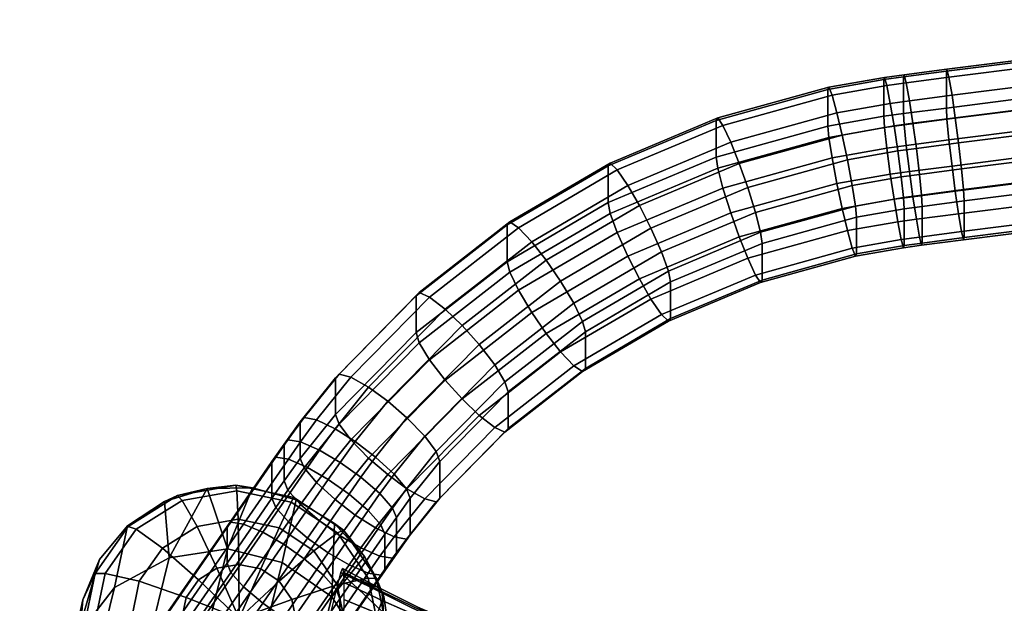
# Model space of a CAD drawing. Header units: millimetres. Extents: x -295 to 295, y -265 to 327.
# Tile 89 of 155: x -226 to -154, y 277 to 320. Entities that reach past the tile are written whole.
import ezdxf

# ---------------------------------------------------------------- set-up
doc = ezdxf.new("R2010")
doc.units = ezdxf.units.MM
doc.header["$MEASUREMENT"] = 0
doc.layers.add('ram', color=7, linetype='Continuous')
doc.layers.add('sedak', color=33, linetype='Continuous')

msp = doc.modelspace()

# ---------------------------------------------------------------- meshes
at = {"layer": 'ram'}
mesh = msp.add_polyface(dxfattribs=at)
corners = [(-150.751, 312.084, 800.956), (-150.533, 310.165, 800.339), (-125.554, 312.993, 799.545), (-125.733, 314.917, 800.162), (-150.986, 313.937, 800.801), (-125.928, 316.774, 800.005), (-151.223, 315.599, 799.97), (-126.123, 318.441, 799.173), (-151.439, 316.917, 798.444), (-126.303, 319.763, 797.646), (-151.583, 317.522, 796.514), (-126.421, 320.371, 795.714), (-151.627, 317.36, 794.648), (-126.458, 320.21, 793.848), (-151.627, 314.659, 785.019), (-126.458, 317.508, 784.22), (-151.583, 313.826, 783.342), (-126.421, 316.675, 782.542), (-151.439, 312.305, 782.008), (-126.303, 315.151, 781.209), (-151.223, 310.386, 781.39), (-126.123, 313.228, 780.593), (-150.986, 308.533, 781.545), (-125.928, 311.371, 780.749), (-150.751, 306.871, 782.376), (-125.733, 309.703, 781.581), (-156.578, 307.025, 797.548), (-156.578, 304.323, 787.92), (-150.346, 305.11, 787.699), (-150.346, 307.812, 797.327), (-156.625, 307.857, 799.226), (-150.391, 308.644, 799.005), (-156.771, 309.378, 800.56), (-156.995, 311.296, 801.178), (-157.237, 313.148, 801.023), (-157.479, 314.81, 800.192), (-157.703, 316.127, 798.666), (-157.85, 316.731, 796.736), (-157.896, 316.569, 794.87), (-157.896, 313.867, 785.241), (-157.85, 313.035, 783.563), (-157.703, 311.515, 782.23), (-157.479, 309.596, 781.612), (-157.237, 307.744, 781.766), (-156.995, 306.083, 782.597), (-156.771, 304.766, 784.123), (-150.533, 305.553, 783.902), (-156.625, 304.161, 786.054), (-150.391, 304.948, 785.833), (-159.671, 306.623, 797.661), (-159.671, 303.921, 788.032), (-159.72, 307.455, 799.339), (-159.873, 308.974, 800.673), (-160.106, 310.891, 801.291), (-160.36, 312.741, 801.137), (-160.614, 314.402, 800.306), (-160.848, 315.718, 798.781), (-161.002, 316.321, 796.851), (-161.05, 316.159, 794.985), (-161.05, 313.457, 785.357), (-161.002, 312.625, 783.679), (-160.848, 311.105, 782.344), (-160.614, 309.188, 781.726), (-160.36, 307.338, 781.881), (-160.106, 305.678, 782.711), (-159.873, 304.362, 784.237), (-159.72, 303.759, 786.166)]
mesh.append_faces([[corners[k] for k in face] for face in [(0, 1, 2, 3), (4, 0, 3, 5), (6, 4, 5, 7), (8, 6, 7, 9), (10, 8, 9, 11), (12, 10, 11, 13), (14, 12, 13, 15), (16, 14, 15, 17), (18, 16, 17, 19), (20, 18, 19, 21), (22, 20, 21, 23), (24, 22, 23, 25), (26, 27, 28, 29), (30, 26, 29, 31), (32, 30, 31, 1), (33, 32, 1, 0), (34, 33, 0, 4), (35, 34, 4, 6), (36, 35, 6, 8), (37, 36, 8, 10), (38, 37, 10, 12), (39, 38, 12, 14), (40, 39, 14, 16), (41, 40, 16, 18), (42, 41, 18, 20), (43, 42, 20, 22), (44, 43, 22, 24), (45, 44, 24, 46), (47, 45, 46, 48), (27, 47, 48, 28), (49, 50, 27, 26), (51, 49, 26, 30), (52, 51, 30, 32), (53, 52, 32, 33), (54, 53, 33, 34), (55, 54, 34, 35), (56, 55, 35, 36), (57, 56, 36, 37), (58, 57, 37, 38), (59, 58, 38, 39), (60, 59, 39, 40), (61, 60, 40, 41), (62, 61, 41, 42), (63, 62, 42, 43), (64, 63, 43, 44), (65, 64, 44, 45), (66, 65, 45, 47), (50, 66, 47, 27)]])
mesh = msp.add_polyface(dxfattribs=at)
corners = [(-160.992, 306.443, 797.711), (-160.992, 303.742, 788.083), (-159.671, 303.921, 788.032), (-159.671, 306.623, 797.661), (-161.045, 307.275, 799.389), (-159.72, 307.455, 799.339), (-161.214, 308.792, 800.724), (-159.873, 308.974, 800.673), (-161.47, 310.707, 801.343), (-160.106, 310.891, 801.291), (-161.749, 312.553, 801.19), (-160.36, 312.741, 801.137), (-162.027, 314.21, 800.36), (-160.614, 314.402, 800.306), (-162.284, 315.522, 798.835), (-160.848, 315.718, 798.781), (-162.452, 316.124, 796.906), (-161.002, 316.321, 796.851), (-162.505, 315.961, 795.04), (-161.05, 316.159, 794.985), (-162.505, 313.26, 785.412), (-161.05, 313.457, 785.357), (-162.452, 312.428, 783.734), (-161.002, 312.625, 783.679), (-162.284, 310.911, 782.399), (-160.848, 311.105, 782.344), (-162.027, 308.997, 781.78), (-160.614, 309.188, 781.726), (-161.749, 307.15, 781.933), (-160.36, 307.338, 781.881), (-161.47, 305.493, 782.763), (-160.106, 305.678, 782.711), (-161.214, 304.181, 784.287), (-159.873, 304.362, 784.237), (-161.045, 303.579, 786.217), (-159.72, 303.759, 786.166), (-164.513, 305.823, 797.885), (-164.513, 303.121, 788.257), (-164.587, 306.65, 799.564), (-164.823, 308.156, 800.902), (-165.182, 310.052, 801.527), (-165.57, 311.879, 801.379), (-165.96, 313.515, 800.555), (-166.318, 314.81, 799.035), (-166.554, 315.4, 797.109), (-166.628, 315.233, 795.245), (-166.628, 312.531, 785.616), (-166.554, 311.704, 783.937), (-166.318, 310.198, 782.599), (-165.96, 308.302, 781.975), (-165.57, 306.475, 782.123), (-165.182, 304.838, 782.947), (-164.823, 303.544, 784.466), (-164.587, 302.954, 786.392), (-171.462, 303.901, 798.424), (-171.462, 301.199, 788.796), (-171.582, 304.717, 800.107), (-171.959, 306.183, 801.456), (-172.533, 308.019, 802.097), (-173.157, 309.781, 801.967), (-173.78, 311.354, 801.161), (-173.157, 304.378, 782.711), (-173.78, 306.14, 782.581), (-172.533, 302.806, 783.517), (-171.959, 301.571, 785.02), (-171.582, 301.02, 786.935)]
mesh.append_faces([[corners[k] for k in face] for face in [(0, 1, 2, 3), (4, 0, 3, 5), (6, 4, 5, 7), (8, 6, 7, 9), (10, 8, 9, 11), (12, 10, 11, 13), (14, 12, 13, 15), (16, 14, 15, 17), (18, 16, 17, 19), (20, 18, 19, 21), (22, 20, 21, 23), (24, 22, 23, 25), (26, 24, 25, 27), (28, 26, 27, 29), (30, 28, 29, 31), (32, 30, 31, 33), (34, 32, 33, 35), (1, 34, 35, 2), (36, 37, 1, 0), (38, 36, 0, 4), (39, 38, 4, 6), (40, 39, 6, 8), (41, 40, 8, 10), (42, 41, 10, 12), (43, 42, 12, 14), (44, 43, 14, 16), (45, 44, 16, 18), (46, 45, 18, 20), (47, 46, 20, 22), (48, 47, 22, 24), (49, 48, 24, 26), (50, 49, 26, 28), (51, 50, 28, 30), (52, 51, 30, 32), (53, 52, 32, 34), (37, 53, 34, 1), (54, 55, 37, 36), (56, 54, 36, 38), (57, 56, 38, 39), (58, 57, 39, 40), (59, 58, 40, 41), (60, 59, 41, 42), (61, 62, 49, 50), (63, 61, 50, 51), (64, 63, 51, 52), (65, 64, 52, 53), (55, 65, 53, 37)]])
mesh = msp.add_polyface(dxfattribs=at)
corners = [(-174.355, 312.589, 799.659), (-173.78, 311.354, 801.161), (-165.96, 313.515, 800.555), (-166.318, 314.81, 799.035), (-174.732, 313.139, 797.744), (-166.554, 315.4, 797.109), (-174.852, 312.96, 795.882), (-166.628, 315.233, 795.245), (-174.852, 310.258, 786.254), (-166.628, 312.531, 785.616), (-174.732, 309.443, 784.571), (-166.554, 311.704, 783.937), (-174.355, 307.977, 783.222), (-166.318, 310.198, 782.599), (-173.78, 306.14, 782.581), (-165.96, 308.302, 781.975), (-178.206, 301.06, 799.221), (-178.206, 298.358, 789.593), (-171.462, 301.199, 788.796), (-171.462, 303.901, 798.424), (-178.367, 301.857, 800.909), (-171.582, 304.717, 800.107), (-178.881, 303.266, 802.274), (-171.959, 306.183, 801.456), (-179.662, 305.015, 802.94), (-172.533, 308.019, 802.097), (-180.511, 306.683, 802.837), (-173.157, 309.781, 801.967), (-181.359, 308.16, 802.058), (-182.141, 309.307, 800.579), (-182.654, 309.801, 798.68), (-182.816, 309.604, 796.824), (-182.816, 306.902, 787.196), (-182.654, 306.105, 785.508), (-182.141, 304.696, 784.143), (-181.359, 302.947, 783.477), (-180.511, 301.28, 783.581), (-173.157, 304.378, 782.711), (-179.662, 299.802, 784.36), (-172.533, 302.806, 783.517), (-178.881, 298.654, 785.838), (-171.959, 301.571, 785.02), (-178.367, 298.161, 787.737), (-171.582, 301.02, 786.935), (-184.492, 297.38, 800.254), (-184.492, 294.679, 790.626), (-184.694, 298.154, 801.948), (-185.335, 299.488, 803.334), (-186.311, 301.124, 804.032), (-187.37, 302.668, 803.963), (-188.429, 304.022, 803.219), (-189.404, 305.056, 801.772), (-190.045, 305.475, 799.894), (-190.248, 305.254, 798.045), (-190.248, 302.552, 788.416), (-190.045, 301.779, 786.722), (-189.404, 300.444, 785.336), (-188.429, 298.809, 784.638), (-187.37, 297.265, 784.707), (-186.311, 295.91, 785.452), (-185.335, 294.876, 786.898), (-184.694, 294.458, 788.776), (-190.174, 292.959, 801.494), (-190.174, 290.257, 791.866), (-190.412, 293.705, 803.197), (-191.168, 294.949, 804.608), (-190.412, 290.009, 790.025), (-191.168, 290.338, 788.172)]
mesh.append_faces([[corners[k] for k in face] for face in [(0, 1, 2, 3), (4, 0, 3, 5), (6, 4, 5, 7), (8, 6, 7, 9), (10, 8, 9, 11), (12, 10, 11, 13), (14, 12, 13, 15), (16, 17, 18, 19), (20, 16, 19, 21), (22, 20, 21, 23), (24, 22, 23, 25), (26, 24, 25, 27), (28, 26, 27, 1), (29, 28, 1, 0), (30, 29, 0, 4), (31, 30, 4, 6), (32, 31, 6, 8), (33, 32, 8, 10), (34, 33, 10, 12), (35, 34, 12, 14), (36, 35, 14, 37), (38, 36, 37, 39), (40, 38, 39, 41), (42, 40, 41, 43), (17, 42, 43, 18), (44, 45, 17, 16), (46, 44, 16, 20), (47, 46, 20, 22), (48, 47, 22, 24), (49, 48, 24, 26), (50, 49, 26, 28), (51, 50, 28, 29), (52, 51, 29, 30), (53, 52, 30, 31), (54, 53, 31, 32), (55, 54, 32, 33), (56, 55, 33, 34), (57, 56, 34, 35), (58, 57, 35, 36), (59, 58, 36, 38), (60, 59, 38, 40), (61, 60, 40, 42), (45, 61, 42, 17), (62, 63, 45, 44), (64, 62, 44, 46), (65, 64, 46, 47), (66, 67, 60, 61), (63, 66, 61, 45)]])
mesh = msp.add_polyface(dxfattribs=at)
corners = [(-192.318, 296.448, 805.344), (-191.168, 294.949, 804.608), (-185.335, 299.488, 803.334), (-186.311, 301.124, 804.032), (-193.568, 297.844, 805.317), (-187.37, 302.668, 803.963), (-194.818, 299.05, 804.614), (-188.429, 304.022, 803.219), (-195.969, 299.947, 803.206), (-189.404, 305.056, 801.772), (-196.725, 300.277, 801.353), (-190.045, 305.475, 799.894), (-196.963, 300.027, 799.511), (-190.248, 305.254, 798.045), (-196.963, 297.326, 789.883), (-190.248, 302.552, 788.416), (-196.725, 296.581, 788.181), (-190.045, 301.779, 786.722), (-195.969, 295.336, 786.769), (-189.404, 300.444, 785.336), (-194.818, 293.837, 786.034), (-188.429, 298.809, 784.638), (-193.568, 292.441, 786.061), (-187.37, 297.265, 784.707), (-192.318, 291.235, 786.764), (-186.311, 295.91, 785.452), (-191.168, 290.338, 788.172), (-185.335, 294.876, 786.898), (-195.2, 287.849, 802.928), (-195.2, 285.147, 793.3), (-190.174, 290.257, 791.866), (-190.174, 292.959, 801.494), (-195.471, 288.562, 804.64), (-190.412, 293.705, 803.197), (-196.328, 289.704, 806.08), (-197.633, 291.047, 806.86), (-199.05, 292.272, 806.88), (-200.466, 293.309, 806.225), (-201.771, 294.05, 804.86), (-202.628, 294.276, 803.036), (-202.898, 293.995, 801.204), (-202.898, 291.293, 791.576), (-202.628, 290.581, 789.864), (-201.771, 289.438, 788.424), (-200.466, 288.095, 787.644), (-199.05, 286.869, 787.624), (-197.633, 285.833, 788.279), (-196.328, 285.092, 789.644), (-198.574, 286.911, 806.864), (-197.672, 285.825, 805.408), (-199.948, 288.168, 807.667), (-201.44, 289.3, 807.714), (-202.932, 290.243, 807.085), (-204.306, 290.898, 805.745), (-205.208, 291.068, 803.937), (-205.493, 290.769, 802.109), (-205.493, 288.067, 792.481), (-205.208, 287.372, 790.764), (-204.306, 286.286, 789.309), (-202.549, 287.774, 808.142), (-201.025, 286.686, 808.083), (-204.073, 288.673, 807.526), (-205.477, 289.287, 806.197), (-206.399, 289.43, 804.396), (-206.689, 289.123, 802.571), (-206.689, 286.421, 792.943), (-204.957, 287.402, 807.882), (-203.426, 286.512, 808.496), (-206.366, 288.008, 806.556), (-207.292, 288.146, 804.757)]
mesh.append_faces([[corners[k] for k in face] for face in [(0, 1, 2, 3), (4, 0, 3, 5), (6, 4, 5, 7), (8, 6, 7, 9), (10, 8, 9, 11), (12, 10, 11, 13), (14, 12, 13, 15), (16, 14, 15, 17), (18, 16, 17, 19), (20, 18, 19, 21), (22, 20, 21, 23), (24, 22, 23, 25), (26, 24, 25, 27), (28, 29, 30, 31), (32, 28, 31, 33), (34, 32, 33, 1), (35, 34, 1, 0), (36, 35, 0, 4), (37, 36, 4, 6), (38, 37, 6, 8), (39, 38, 8, 10), (40, 39, 10, 12), (41, 40, 12, 14), (42, 41, 14, 16), (43, 42, 16, 18), (44, 43, 18, 20), (45, 44, 20, 22), (46, 45, 22, 24), (47, 46, 24, 26), (48, 49, 32, 34), (50, 48, 34, 35), (51, 50, 35, 36), (52, 51, 36, 37), (53, 52, 37, 38), (54, 53, 38, 39), (55, 54, 39, 40), (56, 55, 40, 41), (57, 56, 41, 42), (58, 57, 42, 43), (59, 60, 50, 51), (61, 59, 51, 52), (62, 61, 52, 53), (63, 62, 53, 54), (64, 63, 54, 55), (65, 64, 55, 56), (66, 67, 59, 61), (68, 66, 61, 62), (69, 68, 62, 63)]])
mesh = msp.add_polyface(dxfattribs=at)
corners = [(-195.471, 284.866, 791.468), (-196.328, 285.092, 789.644), (-191.168, 290.338, 788.172), (-190.412, 290.009, 790.025), (-195.2, 285.147, 793.3), (-190.174, 290.257, 791.866), (-197.388, 285.13, 803.691), (-197.388, 282.429, 794.063), (-195.2, 287.849, 802.928), (-197.672, 285.825, 805.408), (-195.471, 288.562, 804.64), (-202.932, 285.03, 788.505), (-204.306, 286.286, 789.309), (-201.771, 289.438, 788.424), (-200.466, 288.095, 787.644), (-201.44, 283.897, 788.458), (-199.05, 286.869, 787.624), (-199.948, 282.954, 789.087), (-197.633, 285.833, 788.279), (-198.574, 282.299, 790.427), (-197.672, 282.129, 792.235), (-198.409, 283.725, 804.086), (-198.409, 281.023, 794.457), (-198.7, 284.411, 805.804), (-199.622, 285.47, 807.268), (-198.574, 286.911, 806.864), (-201.025, 286.686, 808.083), (-199.948, 288.168, 807.667), (-206.399, 285.734, 791.224), (-206.689, 286.421, 792.943), (-205.493, 288.067, 792.481), (-205.208, 287.372, 790.764), (-205.477, 284.676, 789.761), (-204.073, 283.46, 788.945), (-202.549, 282.371, 788.886), (-201.025, 281.473, 789.503), (-199.622, 280.858, 790.832), (-198.7, 280.715, 792.632), (-199.269, 282.488, 804.433), (-199.269, 279.786, 794.805), (-199.561, 283.172, 806.152), (-200.486, 284.226, 807.617), (-201.896, 285.434, 808.435), (-203.426, 286.512, 808.496), (-202.549, 287.774, 808.142), (-206.366, 283.396, 790.12), (-207.292, 284.449, 791.584), (-204.957, 282.188, 789.302), (-203.426, 281.109, 789.24), (-201.896, 280.22, 789.854), (-200.486, 279.614, 791.181), (-199.561, 279.477, 792.98), (-202.86, 278.403, 807.49), (-202.568, 277.719, 805.771), (-203.787, 279.456, 808.956), (-205.197, 280.661, 809.774), (-206.729, 281.739, 809.836), (-208.261, 282.626, 809.222), (-204.957, 287.402, 807.882), (-202.76, 282.576, 847.883), (-200.487, 279.251, 848.658), (-199.885, 279.221, 847.514), (-202.316, 282.776, 846.685), (-204.496, 281.251, 849.982), (-202.786, 278.751, 850.565), (-206.163, 284.831, 847.486), (-205.955, 285.188, 846.261), (-207.055, 282.948, 849.684), (-200.75, 280.837, 845.787), (-202.965, 283.276, 845.257), (-205.801, 285.011, 844.967), (-203.165, 277.867, 829.204), (-206.827, 280.412, 828.744)]
mesh.append_faces([[corners[k] for k in face] for face in [(0, 1, 2, 3), (4, 0, 3, 5), (6, 7, 4, 8), (9, 6, 8, 10), (11, 12, 13, 14), (15, 11, 14, 16), (17, 15, 16, 18), (19, 17, 18, 1), (20, 19, 1, 0), (7, 20, 0, 4), (21, 22, 7, 6), (23, 21, 6, 9), (24, 23, 9, 25), (26, 24, 25, 27), (28, 29, 30, 31), (32, 28, 31, 12), (33, 32, 12, 11), (34, 33, 11, 15), (35, 34, 15, 17), (36, 35, 17, 19), (37, 36, 19, 20), (22, 37, 20, 7), (38, 39, 22, 21), (40, 38, 21, 23), (41, 40, 23, 24), (42, 41, 24, 26), (43, 42, 26, 44), (45, 46, 28, 32), (47, 45, 32, 33), (48, 47, 33, 34), (49, 48, 34, 35), (50, 49, 35, 36), (51, 50, 36, 37), (39, 51, 37, 22), (52, 53, 38, 40), (54, 52, 40, 41), (55, 54, 41, 42), (56, 55, 42, 43), (57, 56, 43, 58), (59, 60, 61, 62), (63, 64, 60, 59), (65, 59, 62, 66), (67, 63, 59, 65), (62, 68, 69, 69), (69, 70, 66, 62), (61, 68, 62, 62), (71, 72, 70, 69), (71, 69, 68, 68)]])
mesh = msp.add_polyface(dxfattribs=at)
corners = [(-207.584, 287.836, 802.932), (-207.292, 288.146, 804.757), (-206.399, 289.43, 804.396), (-206.689, 289.123, 802.571), (-207.584, 285.135, 793.304), (-206.689, 286.421, 792.943), (-207.292, 284.449, 791.584), (-206.399, 285.734, 791.224), (-209.671, 283.23, 807.896), (-208.261, 282.626, 809.222), (-204.957, 287.402, 807.882), (-206.366, 288.008, 806.556), (-210.598, 283.367, 806.098), (-210.89, 283.057, 804.273), (-210.89, 280.355, 794.645), (-210.598, 279.671, 792.925), (-209.671, 278.619, 791.46), (-206.366, 283.396, 790.12), (-208.261, 277.413, 790.642), (-204.957, 282.188, 789.302), (-214.869, 273.081, 811.901), (-213.338, 272.193, 812.515), (-206.729, 281.739, 809.836), (-216.28, 273.685, 810.575), (-217.206, 273.822, 808.776), (-217.499, 273.512, 806.951), (-210, 276.268, 852.916), (-206.125, 277.684, 851.98), (-207.038, 279.019, 851.669), (-208.405, 279.926, 851.509), (-204.496, 281.251, 849.982), (-207.055, 282.948, 849.684), (-210.177, 285.674, 847.528), (-206.163, 284.831, 847.486), (-205.955, 285.188, 846.261), (-210.248, 286.089, 846.305), (-210.074, 283.582, 849.715), (-210.018, 280.264, 851.526), (-214.19, 284.976, 848.002), (-214.54, 285.343, 846.813), (-213.093, 283.057, 850.072), (-211.63, 279.984, 851.716), (-217.593, 282.844, 848.836), (-218.179, 283.062, 847.705), (-215.652, 281.453, 850.7), (-212.997, 279.127, 852.052), (-219.867, 279.601, 849.903), (-220.61, 279.595, 848.846), (-217.362, 279.014, 851.502), (-213.91, 277.824, 852.48), (-220.665, 275.742, 851.042), (-221.465, 275.468, 850.064), (-217.962, 276.112, 852.358), (-209.019, 285.896, 844.941), (-212.346, 285.857, 845.183), (-215.504, 284.898, 845.672), (-218.228, 283.098, 846.365), (-220.286, 280.61, 847.206), (-205.801, 285.011, 844.967), (-221.506, 277.643, 848.124), (-215.151, 280.752, 828.544), (-219.172, 278.562, 829.438), (-210.847, 281.411, 828.742), (-221.931, 274.996, 830.631), (-206.827, 280.412, 828.744)]
mesh.append_faces([[corners[k] for k in face] for face in [(0, 1, 2, 3), (4, 0, 3, 5), (6, 4, 5, 7), (8, 9, 10, 11), (12, 8, 11, 1), (13, 12, 1, 0), (14, 13, 0, 4), (15, 14, 4, 6), (16, 15, 6, 17), (18, 16, 17, 19), (20, 21, 22, 9), (23, 20, 9, 8), (24, 23, 8, 12), (25, 24, 12, 13), (26, 27, 28, 28), (29, 28, 30, 31), (26, 28, 29, 29), (32, 33, 34, 35), (36, 31, 33, 32), (37, 29, 31, 36), (26, 29, 37, 37), (38, 32, 35, 39), (40, 36, 32, 38), (41, 37, 36, 40), (26, 37, 41, 41), (42, 38, 39, 43), (44, 40, 38, 42), (45, 41, 40, 44), (26, 41, 45, 45), (46, 42, 43, 47), (48, 44, 42, 46), (49, 45, 44, 48), (26, 45, 49, 49), (50, 46, 47, 51), (52, 48, 46, 50), (35, 53, 54, 54), (55, 56, 43, 39), (56, 57, 47, 43), (39, 54, 55, 55), (58, 53, 35, 34), (54, 39, 35, 35), (47, 57, 59, 59), (60, 61, 56, 55), (54, 62, 60, 60), (61, 63, 57, 56), (55, 54, 60, 60), (64, 62, 53, 58), (54, 53, 62, 62)]])
mesh = msp.add_polyface(dxfattribs=at)
corners = [(-211.807, 271.115, 812.452), (-210.396, 269.909, 811.634), (-203.787, 279.456, 808.956), (-205.197, 280.661, 809.774), (-213.338, 272.193, 812.515), (-206.729, 281.739, 809.836), (-217.499, 270.81, 797.323), (-217.499, 273.512, 806.951), (-210.89, 283.057, 804.273), (-210.89, 280.355, 794.645), (-217.206, 270.126, 795.604), (-210.598, 279.671, 792.925), (-216.28, 269.073, 794.138), (-209.671, 278.619, 791.46), (-214.869, 267.867, 793.32), (-208.261, 277.413, 790.642), (-213.338, 266.79, 793.258), (-206.729, 276.335, 790.58), (-211.807, 265.901, 793.872), (-205.197, 275.448, 791.193), (-210.396, 265.297, 795.198), (-203.787, 274.844, 792.519), (-210, 276.268, 852.916), (-205.804, 276.123, 852.396), (-206.125, 277.684, 851.98), (-214.23, 276.274, 852.938), (-213.91, 277.824, 852.48), (-217.362, 279.014, 851.502), (-217.962, 276.112, 852.358), (-219.867, 271.855, 852.077), (-220.665, 275.742, 851.042), (-221.465, 275.468, 850.064), (-220.611, 271.31, 851.171), (-217.362, 273.188, 853.137), (-213.91, 274.713, 853.354), (-217.593, 268.53, 852.852), (-218.179, 267.755, 852), (-215.652, 270.688, 853.72), (-212.997, 273.377, 853.665), (-214.19, 266.275, 853.249), (-214.54, 265.343, 852.424), (-213.093, 268.991, 854.019), (-211.63, 272.471, 853.824), (-210.074, 268.357, 853.987), (-210.177, 265.432, 853.207), (-210.018, 272.133, 853.808), (-207.055, 268.882, 853.631), (-206.163, 266.13, 852.733), (-208.405, 272.413, 853.617), (-207.038, 273.27, 853.282), (-204.496, 270.486, 853.003), (-206.125, 274.572, 852.853), (-220.61, 279.595, 848.846), (-221.506, 277.643, 848.124), (-221.786, 274.446, 849.04), (-221.101, 271.29, 849.878), (-219.51, 268.439, 850.568), (-217.146, 266.134, 851.051), (-222.96, 270.986, 831.828), (-222.381, 266.864, 832.945), (-221.931, 274.996, 830.631), (-225.134, 262.016, 784.433), (-226.163, 258.006, 785.632), (-220.286, 280.61, 847.206), (-222.375, 265.582, 783.239), (-219.172, 278.562, 829.438), (-218.354, 267.772, 782.345), (-215.151, 280.752, 828.544), (-210.847, 281.411, 828.742), (-214.094, 268.254, 781.914), (-210.074, 267.255, 781.916), (-206.827, 280.412, 828.744)]
mesh.append_faces([[corners[k] for k in face] for face in [(0, 1, 2, 3), (4, 0, 3, 5), (6, 7, 8, 9), (10, 6, 9, 11), (12, 10, 11, 13), (14, 12, 13, 15), (16, 14, 15, 17), (18, 16, 17, 19), (20, 18, 19, 21), (22, 23, 24, 24), (25, 26, 27, 28), (22, 26, 25, 25), (29, 30, 31, 32), (33, 28, 30, 29), (34, 25, 28, 33), (22, 25, 34, 34), (35, 29, 32, 36), (37, 33, 29, 35), (38, 34, 33, 37), (22, 34, 38, 38), (39, 35, 36, 40), (41, 37, 35, 39), (42, 38, 37, 41), (22, 38, 42, 42), (43, 41, 39, 44), (45, 42, 41, 43), (22, 42, 45, 45), (46, 43, 44, 47), (48, 45, 43, 46), (22, 45, 48, 48), (49, 48, 46, 50), (22, 48, 49, 49), (22, 49, 51, 51), (22, 51, 23, 23), (31, 52, 53, 54), (54, 55, 32, 31), (36, 56, 57, 57), (55, 56, 36, 32), (54, 58, 59, 59), (58, 60, 61, 62), (59, 56, 55, 55), (58, 54, 53, 53), (59, 55, 54, 54), (60, 58, 53, 63), (64, 61, 60, 65), (66, 64, 65, 67), (66, 67, 68, 69), (70, 69, 68, 71)]])
mesh = msp.add_polyface(dxfattribs=at)
corners = [(-202.568, 277.719, 805.771), (-202.568, 275.017, 796.143), (-199.269, 279.786, 794.805), (-199.269, 282.488, 804.433), (-206.729, 276.335, 790.58), (-208.261, 277.413, 790.642), (-204.957, 282.188, 789.302), (-203.426, 281.109, 789.24), (-205.197, 275.448, 791.193), (-201.896, 280.22, 789.854), (-203.787, 274.844, 792.519), (-200.486, 279.614, 791.181), (-202.86, 274.707, 794.318), (-199.561, 279.477, 792.98), (-209.178, 268.172, 808.45), (-209.178, 265.47, 798.822), (-209.47, 268.857, 810.169), (-202.86, 278.403, 807.49), (-210.396, 269.909, 811.634), (-203.787, 279.456, 808.956), (-209.47, 265.16, 796.997), (-210.396, 265.297, 795.198), (-200.487, 279.251, 848.658), (-199.688, 275.364, 849.693), (-199.031, 275.063, 848.622), (-199.885, 279.221, 847.514), (-202.786, 278.751, 850.565), (-202.185, 275.827, 851.344), (-206.125, 277.684, 851.98), (-205.804, 276.123, 852.396), (-207.038, 279.019, 851.669), (-204.496, 281.251, 849.982), (-202.76, 268.263, 851.899), (-206.163, 266.13, 852.733), (-205.955, 265.188, 851.873), (-202.316, 267.469, 850.98), (-204.496, 270.486, 853.003), (-207.055, 268.882, 853.631), (-200.487, 271.505, 850.831), (-199.885, 270.937, 849.839), (-202.786, 272.925, 852.2), (-206.125, 274.572, 852.853), (-207.038, 273.27, 853.282), (-198.858, 274.713, 847.375), (-199.342, 277.901, 846.514), (-200.75, 280.837, 845.787), (-204.953, 265.044, 850.511), (-202.438, 266.743, 849.86), (-200.5, 269.037, 849.081), (-207.858, 264.064, 850.987), (-199.276, 271.76, 848.232), (-204.276, 252.404, 785.689), (-208.665, 234.598, 722.408), (-207.636, 238.607, 721.208), (-203.247, 256.413, 784.49), (-208.389, 243.196, 719.968), (-204, 261.002, 783.252), (-201.073, 265.383, 831.883), (-200.006, 269.927, 830.928), (-207.035, 248.837, 786.883), (-203.832, 261.816, 833.076), (-207.853, 259.626, 833.97), (-206.412, 264.711, 782.377), (-210.074, 267.255, 781.916), (-206.827, 280.412, 828.744), (-203.165, 277.867, 829.204), (-200.753, 274.158, 830.078)]
mesh.append_faces([[corners[k] for k in face] for face in [(0, 1, 2, 3), (4, 5, 6, 7), (8, 4, 7, 9), (10, 8, 9, 11), (12, 10, 11, 13), (1, 12, 13, 2), (14, 15, 1, 0), (16, 14, 0, 17), (18, 16, 17, 19), (20, 21, 10, 12), (15, 20, 12, 1), (22, 23, 24, 25), (26, 27, 23, 22), (28, 29, 27, 26), (30, 28, 26, 31), (32, 33, 34, 35), (36, 37, 33, 32), (38, 32, 35, 39), (40, 36, 32, 38), (41, 42, 36, 40), (23, 38, 39, 24), (27, 40, 38, 23), (29, 41, 40, 27), (43, 44, 25, 24), (25, 44, 45, 45), (46, 47, 35, 34), (35, 47, 48, 48), (34, 49, 46, 46), (50, 43, 24, 39), (39, 35, 48, 48), (50, 39, 48, 48), (51, 52, 53, 54), (54, 53, 55, 56), (57, 51, 54, 58), (59, 51, 57, 60), (60, 57, 48, 47), (61, 60, 47, 46), (50, 57, 58, 58), (58, 43, 50, 50), (57, 50, 48, 48), (62, 63, 64, 65), (56, 62, 65, 66), (66, 65, 45, 44), (66, 44, 43, 43), (56, 66, 58, 58), (56, 58, 54, 54), (66, 43, 58, 58)]])
at = {"layer": 'sedak'}
mesh = msp.add_polyface(dxfattribs=at)
corners = [(-202.494, 264.503, 849.853), (-196.166, 264.503, 849.853), (-196.18, 267.435, 849.026), (-202.471, 267.985, 848.924), (-195.974, 273.495, 831.073), (-201.471, 251.206, 751.781), (-208.636, 254.756, 750.776), (-202.494, 279.66, 839.382), (-199.814, 268.305, 852.429), (-198.297, 267.207, 851.346), (-198.744, 266.945, 851.207), (-200.258, 268.053, 852.294), (-205.717, 265.471, 861.649), (-206.552, 267.284, 861.449), (-206.974, 267.061, 861.183), (-206.012, 265.254, 861.266), (-204.327, 264.036, 860.896), (-204.583, 263.829, 860.493), (-198.904, 266.146, 850.205), (-199.755, 266.781, 850.805), (-200.609, 267.388, 851.43), (-201.468, 267.955, 852.087), (-207.448, 266.638, 860.292), (-207.698, 267.731, 859.842), (-206.968, 268.888, 859.897), (-206.417, 268.969, 860.088), (-206.078, 267.418, 861.525), (-206.076, 268.406, 860.842), (-206.879, 265.568, 860.335), (-206.149, 264.624, 860.094), (-205.346, 263.809, 859.676), (-205.698, 266.319, 861.818), (-205.034, 265.322, 861.696), (-204.24, 264.512, 861.286), (-203.397, 263.874, 860.696), (-207.657, 268.161, 859.192), (-207.87, 265.083, 854.866), (-207.803, 264.322, 855.087), (-207.546, 263.589, 855.3), (-207.567, 266.625, 859.655), (-207.476, 264.564, 849.824), (-206.935, 267.333, 854.214), (-206.242, 267.992, 854.024), (-206.876, 265.315, 849.614), (-205.358, 268.533, 853.868), (-206.068, 265.972, 849.431), (-207.402, 263.112, 845.064), (-206.643, 263.844, 844.863), (-208.082, 262.976, 850.268), (-207.748, 265.854, 854.642), (-207.436, 266.611, 854.423), (-207.876, 263.776, 850.045), (-208.096, 262.188, 850.489), (-207.531, 268.613, 859.032), (-207.055, 269.172, 858.065), (-201.103, 264.761, 844.61), (-204.405, 264.827, 844.593), (-202.328, 268.467, 852.784), (-203.188, 268.906, 853.529), (-204.04, 269.253, 854.33), (-207.102, 262.908, 855.498), (-206.467, 262.3, 855.675), (-195.277, 267.42, 860.803), (-195.277, 269.011, 860.67), (-195.277, 265.712, 860.148), (-202.543, 263.374, 860)]
mesh.append_faces([[corners[k] for k in face] for face in [(0, 1, 2, 3), (4, 5, 6, 7), (8, 9, 10, 11), (12, 13, 14, 15), (16, 12, 15, 17), (10, 18, 19, 19), (10, 19, 20, 20), (20, 11, 10, 10), (21, 11, 20, 20), (22, 14, 23, 23), (24, 23, 14, 14), (25, 13, 26, 27), (14, 22, 28, 28), (15, 28, 29, 29), (29, 30, 17, 15), (28, 15, 14, 14), (26, 13, 31, 31), (12, 31, 13, 13), (12, 32, 31, 31), (12, 16, 33, 32), (16, 34, 33, 33), (35, 36, 37, 37), (37, 38, 39, 39), (40, 41, 42, 43), (43, 42, 44, 45), (46, 43, 45, 47), (48, 49, 50, 51), (51, 50, 41, 40), (52, 36, 49, 48), (36, 35, 53, 53), (54, 50, 49, 49), (35, 37, 23, 23), (53, 49, 36, 36), (50, 54, 41, 41), (39, 23, 37, 37), (18, 55, 19, 19), (20, 19, 55, 55), (56, 57, 21, 21), (57, 56, 58, 58), (55, 21, 20, 20), (56, 21, 55, 55), (56, 47, 45, 45), (56, 45, 59, 59), (60, 28, 22, 22), (23, 39, 22, 22), (39, 38, 22, 22), (60, 61, 28, 28), (61, 29, 28, 28), (38, 60, 22, 22), (62, 63, 32, 32), (63, 26, 31, 31), (31, 32, 63, 63), (64, 34, 65, 65), (34, 62, 33, 33), (33, 62, 32, 32)]])
mesh = msp.add_polyface(dxfattribs=at)
corners = [(-202.308, 279.7, 842.883), (-199.483, 278.268, 843.062), (-199.573, 278.479, 841.559), (-202.377, 279.951, 841.286), (-202.283, 277.687, 845.405), (-199.369, 276.484, 845.49), (-199.415, 277.585, 844.381), (-202.279, 278.924, 844.263), (-202.343, 274.671, 846.949), (-196.303, 272.925, 847.088), (-202.415, 271.378, 848.018), (-196.224, 270.243, 848.153), (-202.471, 267.985, 848.924), (-196.18, 267.435, 849.026), (-202.494, 279.66, 839.382), (-201.343, 269.188, 853.682), (-199.814, 268.305, 852.429), (-200.258, 268.053, 852.294), (-201.785, 268.984, 853.521), (-202.853, 269.794, 855.105), (-203.304, 269.66, 854.91), (-204.287, 270.042, 856.692), (-204.767, 269.97, 856.478), (-205.543, 269.813, 858.408), (-206.065, 269.773, 858.196), (-206.417, 268.969, 860.088), (-206.968, 268.888, 859.897), (-206.552, 267.284, 861.449), (-206.974, 267.061, 861.183), (-201.468, 267.955, 852.087), (-202.328, 268.467, 852.784), (-203.188, 268.906, 853.529), (-204.04, 269.253, 854.33), (-204.873, 269.479, 855.191), (-205.67, 269.557, 856.11), (-206.408, 269.464, 857.075), (-207.055, 269.172, 858.065), (-207.531, 268.613, 859.032), (-207.698, 267.731, 859.842), (-200.635, 269.268, 853.608), (-199.781, 268.805, 852.886), (-198.929, 268.259, 852.223), (-201.483, 269.64, 854.387), (-202.319, 269.912, 855.22), (-203.908, 270.098, 857.03), (-203.132, 270.07, 856.102), (-204.628, 269.973, 857.994), (-205.766, 269.154, 859.947), (-205.262, 269.668, 858.977), (-206.076, 268.406, 860.842), (-206.242, 267.992, 854.024), (-205.358, 268.533, 853.868), (-206.068, 265.972, 849.431), (-206.935, 267.333, 854.214), (-207.657, 268.161, 859.192), (-207.748, 265.854, 854.642), (-204.405, 264.827, 844.593), (-195.277, 270.779, 854.204), (-195.277, 271.515, 856.438), (-195.277, 271.236, 858.388), (-206.078, 267.418, 861.525), (-195.277, 270.334, 859.836)]
mesh.append_faces([[corners[k] for k in face] for face in [(0, 1, 2, 3), (4, 5, 6, 7), (7, 6, 1, 0), (5, 4, 8, 8), (8, 9, 5, 5), (10, 11, 9, 8), (12, 13, 11, 10), (2, 14, 3, 3), (15, 16, 17, 18), (19, 15, 18, 20), (21, 19, 20, 22), (23, 21, 22, 24), (25, 23, 24, 26), (27, 25, 26, 28), (29, 30, 18, 17), (18, 30, 31, 31), (20, 31, 32, 32), (20, 32, 33, 33), (22, 34, 35, 35), (24, 35, 36, 36), (22, 33, 34, 34), (22, 20, 33, 33), (24, 22, 35, 35), (26, 37, 38, 38), (26, 24, 36, 37), (18, 31, 20, 20), (16, 15, 39, 40), (40, 41, 16, 16), (39, 15, 42, 42), (19, 43, 42, 42), (15, 19, 42, 42), (19, 21, 44, 45), (21, 23, 46, 44), (23, 25, 47, 48), (19, 45, 43, 43), (23, 48, 46, 46), (25, 49, 47, 47), (34, 50, 35, 35), (33, 51, 34, 34), (34, 51, 50, 50), (32, 52, 33, 33), (50, 53, 35, 35), (52, 51, 33, 33), (36, 35, 53, 53), (37, 54, 38, 38), (55, 37, 36, 36), (31, 56, 32, 32), (57, 39, 42, 42), (57, 45, 44, 44), (44, 46, 58, 58), (47, 59, 48, 48), (58, 46, 48, 48), (45, 57, 43, 43), (49, 59, 47, 47), (49, 60, 61, 61)]])
mesh = msp.add_polyface(dxfattribs=at)
corners = [(-196.523, 276.308, 844.497), (-196.432, 275.337, 845.575), (-190.429, 273.388, 845.728), (-190.737, 274.569, 843.544), (-196.626, 276.902, 843.237), (-196.303, 272.925, 847.088), (-190.172, 271.484, 847.209), (-196.224, 270.243, 848.153), (-189.99, 269.312, 848.267), (-196.18, 267.435, 849.026), (-189.878, 266.988, 849.109), (-199.483, 278.268, 843.062), (-196.735, 277.073, 841.822), (-199.573, 278.479, 841.559), (-199.369, 276.484, 845.49), (-199.415, 277.585, 844.381), (-195.329, 276.107, 840.379), (-202.494, 279.66, 839.382), (-190.202, 274.188, 840.917), (-195.974, 273.495, 831.073), (-190.847, 271.576, 831.612), (-190.911, 264.503, 849.853), (-196.277, 264.503, 849.853), (-196.493, 263.627, 846.731), (-191.153, 262.365, 847.592), (-196.805, 265.863, 850.454), (-195.33, 264.506, 849.704), (-195.749, 264.377, 849.398), (-197.248, 265.648, 850.261), (-198.297, 267.207, 851.346), (-198.744, 266.945, 851.207), (-195.33, 264.506, 849.704), (-196.227, 263.482, 851.418), (-196.574, 263.359, 851.038), (-195.749, 264.377, 849.398), (-196.37, 264.125, 848.506), (-197.212, 264.813, 849.059), (-198.057, 265.488, 849.624), (-198.904, 266.146, 850.205), (-195.638, 265.369, 850.198), (-194.866, 264.503, 849.853), (-197.251, 266.942, 851.082), (-196.435, 266.184, 850.608), (-199.814, 268.305, 852.429), (-198.929, 268.259, 852.223), (-198.084, 267.635, 851.62), (-196.689, 263.374, 849.412), (-196.37, 264.125, 848.506), (-194.866, 264.503, 849.853), (-195.336, 263.939, 850.815), (-201.103, 264.761, 844.61), (-196.61, 263.155, 845.049), (-196.61, 263.155, 845.049), (-195.277, 268.589, 851.928), (-199.781, 268.805, 852.886), (-200.635, 269.268, 853.608), (-203.908, 270.098, 857.03), (-195.277, 271.515, 856.438), (-195.277, 270.779, 854.204), (-195.277, 266.069, 850.492), (-205.262, 269.668, 858.977), (-195.277, 271.236, 858.388), (-206.076, 268.406, 860.842), (-195.277, 270.334, 859.836), (-206.078, 267.418, 861.525), (-195.277, 269.011, 860.67), (-195.277, 265.712, 860.148), (-201.693, 262.984, 859.232), (-195.277, 264.1, 858.649), (-187.277, 264.503, 849.853), (-195.277, 263.589, 851.545), (-195.277, 267.42, 860.803), (-203.397, 263.874, 860.696), (-201.483, 269.64, 854.387), (-202.319, 269.912, 855.22), (-202.543, 263.374, 860)]
mesh.append_faces([[corners[k] for k in face] for face in [(0, 1, 2, 2), (3, 4, 0, 0), (2, 3, 0, 0), (5, 6, 2, 1), (7, 8, 6, 5), (9, 10, 8, 7), (11, 4, 12, 13), (14, 1, 0, 15), (15, 0, 4, 11), (5, 1, 14, 14), (16, 17, 13, 12), (18, 16, 12, 12), (3, 12, 4, 4), (16, 19, 17, 17), (20, 19, 16, 18), (21, 22, 23, 24), (25, 26, 27, 28), (29, 25, 28, 30), (31, 32, 33, 34), (27, 35, 36, 36), (28, 36, 37, 37), (28, 37, 38, 38), (28, 27, 36, 36), (30, 28, 38, 38), (39, 40, 26, 26), (26, 25, 39, 39), (25, 29, 41, 42), (29, 43, 44, 45), (25, 42, 39, 39), (45, 41, 29, 29), (34, 46, 47, 47), (32, 31, 48, 49), (50, 38, 37, 37), (36, 51, 37, 37), (37, 51, 50, 50), (35, 51, 36, 36), (46, 52, 47, 47), (53, 54, 55, 55), (45, 53, 41, 41), (56, 57, 58, 58), (39, 42, 59, 59), (60, 61, 57, 57), (61, 62, 63, 63), (63, 64, 65, 65), (66, 67, 68, 68), (48, 69, 49, 49), (69, 70, 49, 49), (71, 72, 66, 66), (41, 59, 42, 42), (44, 53, 45, 45), (53, 44, 54, 54), (53, 55, 58, 58), (73, 74, 58, 58), (75, 67, 66, 66), (59, 41, 53, 53)]])

doc.saveas('drawing.dxf')
